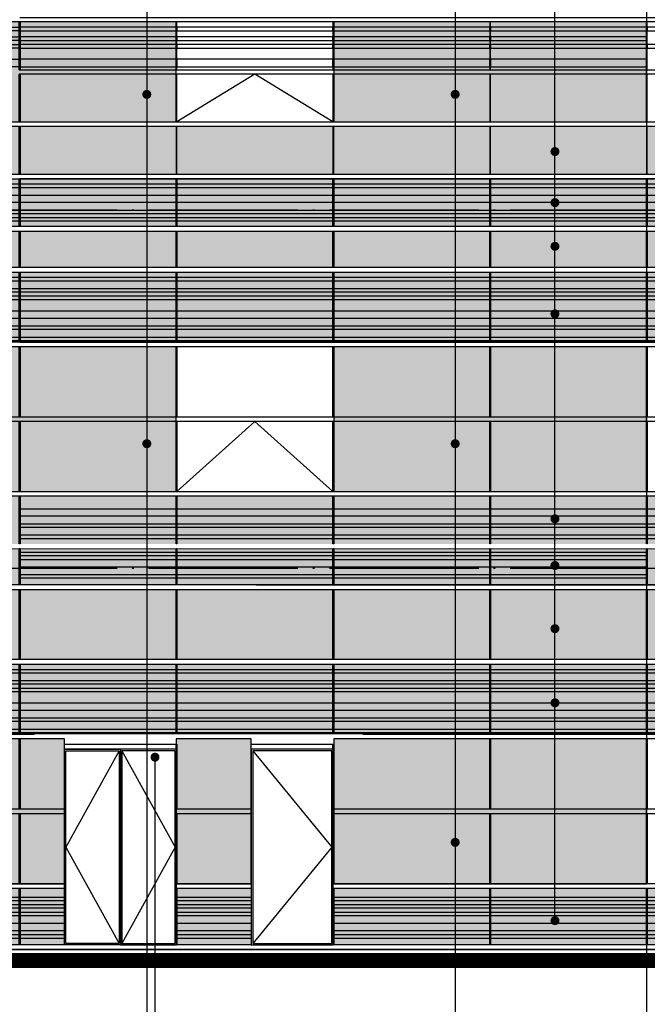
# Model space of a CAD drawing. Header units: millimetres. Extents: x 708158 to 1984082, y -168213 to -53.
# Tile 204 of 220: x 1047504 to 1055909, y -86692 to -73507. Entities that reach past the tile are written whole.
import ezdxf

# ---------------------------------------------------------------- set-up
doc = ezdxf.new("R2010")
doc.units = ezdxf.units.MM
doc.header["$LTSCALE"] = 1000
doc.set_wipeout_variables(frame=1)
doc.linetypes.add('DOTE', pattern=[2.42, 2, -0.2, 0.02, -0.2])
doc.layers.get('0').update_dxf_attribs({"color": 8})
for name, color, linetype in [('A-AXIS', 1, 'DOTE'), ('A-看线', 63, 'Continuous'), ('DIM_LEAD', 3, 'Continuous'), ('DOTE', 1, 'DOTE'), ('SPACE_HATCH', 9, 'Continuous'), ('WINDOW', 4, 'Continuous'), ('立面加粗', 5, 'Continuous'), ('立面填充线2 穿孔板', 105, 'Continuous'), ('立面窗户线', 21, 'Continuous')]:
    doc.layers.add(name, color=color, linetype=linetype)

# ---------------------------------------------------------------- blocks, each defined once
blk = doc.blocks.new('A$C646C2EE2')
at = {"layer": 'A-看线'}
for points in [[(0, -70), (2090, -70), (2090, -120), (0, -120)], [(2100, -70), (4190, -70), (4190, -120), (2100, -120)], [(4200, -70), (6290, -70), (6290, -120), (4200, -120)], [(6300, -70), (8390, -70), (8390, -120), (6300, -120)], [(0, -200), (2090, -200), (2090, -250), (0, -250)], [(2100, -200), (4190, -200), (4190, -250), (2100, -250)], [(4200, -200), (6290, -200), (6290, -250), (4200, -250)], [(6300, -200), (8390, -200), (8390, -250), (6300, -250)], [(0, -300), (2090, -300), (2090, -350), (0, -350)], [(2100, -300), (4190, -300), (4190, -350), (2100, -350)], [(4200, -300), (6290, -300), (6290, -350), (4200, -350)], [(6300, -300), (8390, -300), (8390, -350), (6300, -350)], [(0, -500), (2090, -500), (2090, -600), (0, -600)], [(2100, -500), (4190, -500), (4190, -600), (2100, -600)], [(4200, -500), (6290, -500), (6290, -600), (4200, -600)], [(6300, -500), (8390, -500), (8390, -600), (6300, -600)]]:
    blk.add_lwpolyline(points, close=True, dxfattribs=at)
at = {"layer": 'WINDOW'}
for points in [[(2090, 0), (2100, 0), (2100, -640), (2090, -640)], [(4190, 0), (4200, 0), (4200, -640), (4190, -640)], [(6290, 0), (6300, 0), (6300, -640), (6290, -640)], [(8390, 0), (8400, 0), (8400, -640), (8390, -640)]]:
    blk.add_lwpolyline(points, close=True, dxfattribs=at)
blk = doc.blocks.new('A$C77A43BB9')
at = {"layer": '立面填充线2 穿孔板'}
blk.add_hatch(color=256, dxfattribs=at).paths.add_polyline_path([(26078, -3080), (11705, -3080), (11705, -3720), (26078, -3720)])
at = {"layer": 'A-看线'}
for points in [[(23398, -1750), (22788, -1750), (22788, -1800), (23398, -1800)], [(23398, -1980), (22788, -1980), (22788, -2030), (23398, -2030)], [(26078, -3080), (11705, -3080), (11705, -3720), (26078, -3720)], [(26078, -3080), (14388, -3080), (14388, -3720), (26078, -3720)]]:
    blk.add_lwpolyline(points, close=True, dxfattribs=at)
at = {"layer": 'WINDOW'}
for points in [[(22788, -1680), (22778, -1680), (22778, -2320), (22788, -2320)], [(14378, -2380), (14388, -2380), (14388, -3020), (14378, -3020)], [(14388, -2380), (14378, -2380), (14378, -3020), (14388, -3020)], [(16488, -2380), (16478, -2380), (16478, -3020), (16488, -3020)], [(18588, -2380), (18578, -2380), (18578, -3020), (18588, -3020)], [(20688, -2380), (20678, -2380), (20678, -3020), (20688, -3020)], [(22788, -2380), (22778, -2380), (22778, -3020), (22788, -3020)], [(14378, -3080), (14388, -3080), (14388, -3720), (14378, -3720)], [(14388, -3080), (14378, -3080), (14378, -3720), (14388, -3720)], [(16488, -3080), (16478, -3080), (16478, -3720), (16488, -3720)], [(18588, -3080), (18578, -3080), (18578, -3720), (18588, -3720)], [(20688, -3080), (20678, -3080), (20678, -3720), (20688, -3720)], [(22788, -3080), (22778, -3080), (22778, -3720), (22788, -3720)]]:
    blk.add_lwpolyline(points, close=True, dxfattribs=at)
blk.add_lwpolyline([(18578, -3020), (17533, -2380), (16488, -3020)], dxfattribs=at)
at = {"layer": '立面窗户线'}
for points in [[(14383, -1620), (26083, -1620), (26173, -1620), (26173, -1680), (26083, -1680), (14383, -1680)], [(14383, -2320), (26083, -2320), (26173, -2320), (26173, -2380), (26083, -2380), (14383, -2380)], [(14383, -3020), (26083, -3020), (26173, -3020), (26173, -3080), (26083, -3080), (14383, -3080)]]:
    blk.add_lwpolyline(points, dxfattribs=at)
at = {"layer": 'WINDOW'}
blk.add_blockref('A$C646C2EE2', (5988, -1680), dxfattribs=at)
at = {"layer": 'WINDOW', "xscale": -1}
blk.add_blockref('A$C646C2EE2', (22778, -1680), dxfattribs=at)
blk = doc.blocks.new('A$C48FF79B3')
at = {"layer": 'A-看线'}
for points in [[(0, -70), (2090, -70), (2090, -120), (0, -120)], [(2100, -70), (4190, -70), (4190, -120), (2100, -120)], [(4200, -70), (6290, -70), (6290, -120), (4200, -120)], [(6300, -70), (8390, -70), (8390, -120), (6300, -120)], [(0, -220), (2090, -220), (2090, -270), (0, -270)], [(2100, -220), (4190, -220), (4190, -270), (2100, -270)], [(4200, -220), (6290, -220), (6290, -270), (4200, -270)], [(6300, -220), (8390, -220), (8390, -270), (6300, -270)], [(0, -320), (2090, -320), (2090, -370), (0, -370)], [(2100, -320), (4190, -320), (4190, -370), (2100, -370)], [(4200, -320), (6290, -320), (6290, -370), (4200, -370)], [(6300, -320), (8390, -320), (8390, -370), (6300, -370)], [(0, -520), (2090, -520), (2090, -620), (0, -620)], [(2100, -520), (4190, -520), (4190, -620), (2100, -620)], [(4200, -520), (6290, -520), (6290, -620), (4200, -620)], [(6300, -520), (8390, -520), (8390, -620), (6300, -620)], [(0, -720), (2090, -720), (2090, -770), (0, -770)], [(2100, -720), (4190, -720), (4190, -770), (2100, -770)], [(4200, -720), (6290, -720), (6290, -770), (4200, -770)], [(6300, -720), (8390, -720), (8390, -770), (6300, -770)], [(0, -870), (2090, -870), (2090, -920), (0, -920)], [(2100, -870), (4190, -870), (4190, -920), (2100, -920)], [(4200, -870), (6290, -870), (6290, -920), (4200, -920)], [(6300, -870), (8390, -870), (8390, -920), (6300, -920)]]:
    blk.add_lwpolyline(points, close=True, dxfattribs=at)
at = {"layer": 'WINDOW'}
for points in [[(2090, 0), (2100, 0), (2100, -940), (2090, -940)], [(4190, 0), (4200, 0), (4200, -940), (4190, -940)], [(6290, 0), (6300, 0), (6300, -940), (6290, -940)], [(8390, 0), (8400, 0), (8400, -940), (8390, -940)]]:
    blk.add_lwpolyline(points, close=True, dxfattribs=at)
blk = doc.blocks.new('A$C0C685A8F')
at = {"layer": 'A-看线'}
for points in [[(0, -70), (2090, -70), (2090, -120), (0, -120)], [(2100, -70), (4190, -70), (4190, -120), (2100, -120)], [(4200, -70), (6290, -70), (6290, -120), (4200, -120)], [(6300, -70), (8390, -70), (8390, -120), (6300, -120)], [(0, -220), (2090, -220), (2090, -320), (0, -320)], [(2100, -220), (4190, -220), (4190, -320), (2100, -320)], [(4200, -220), (6290, -220), (6290, -320), (4200, -320)], [(6300, -220), (8390, -220), (8390, -320), (6300, -320)], [(0, -420), (2090, -420), (2090, -470), (0, -470)], [(0, -520), (2090, -520), (2090, -570), (0, -570)], [(2100, -420), (4190, -420), (4190, -470), (2100, -470)], [(2100, -520), (4190, -520), (4190, -570), (2100, -570)], [(4200, -420), (6290, -420), (6290, -470), (4200, -470)], [(4200, -520), (6290, -520), (6290, -570), (4200, -570)], [(6300, -420), (8390, -420), (8390, -470), (6300, -470)], [(6300, -520), (8390, -520), (8390, -570), (6300, -570)]]:
    blk.add_lwpolyline(points, close=True, dxfattribs=at)
at = {"layer": 'WINDOW'}
for points in [[(2090, 0), (2100, 0), (2100, -640), (2090, -640)], [(4190, 0), (4200, 0), (4200, -640), (4190, -640)], [(6290, 0), (6300, 0), (6300, -640), (6290, -640)], [(8390, 0), (8400, 0), (8400, -640), (8390, -640)]]:
    blk.add_lwpolyline(points, close=True, dxfattribs=at)
blk = doc.blocks.new('A$C86bb16c2')
at = {"layer": '立面填充线2 穿孔板'}
for points in [[(305, -30), (30028, -30), (30028, -670), (305, -670)], [(305, -730), (30038, -730), (30038, -1220), (305, -1220)], [(305, -1280), (30028, -1280), (30028, -2220), (305, -2220)], [(305, -4280), (30028, -4280), (30028, -4920), (305, -4920)]]:
    blk.add_hatch(color=256, dxfattribs=at).paths.add_polyline_path(points)
at = {"layer": 'A-看线'}
for points in [[(305, -30), (30028, -30), (30028, -670), (305, -670)], [(305, -730), (30038, -730), (30038, -1220), (305, -1220)], [(305, -1280), (30028, -1280), (30028, -2220), (305, -2220)], [(12005, -4450), (14095, -4450), (14095, -4550), (12005, -4550)], [(14105, -4450), (16195, -4450), (16195, -4550), (14105, -4550)], [(16205, -4450), (18295, -4450), (18295, -4550), (16205, -4550)], [(18305, -4450), (20395, -4450), (20395, -4550), (18305, -4550)], [(20405, -4450), (22495, -4450), (22495, -4550), (20405, -4550)], [(12005, -4650), (14095, -4650), (14095, -4700), (12005, -4700)], [(12005, -4650), (14095, -4650), (14095, -4700), (12005, -4700)], [(14105, -4650), (16195, -4650), (16195, -4700), (14105, -4700)], [(14105, -4650), (16195, -4650), (16195, -4700), (14105, -4700)], [(16205, -4650), (18295, -4650), (18295, -4700), (16205, -4700)], [(16205, -4650), (18295, -4650), (18295, -4700), (16205, -4700)], [(18305, -4650), (20395, -4650), (20395, -4700), (18305, -4700)], [(18305, -4650), (20395, -4650), (20395, -4700), (18305, -4700)], [(20405, -4650), (22495, -4650), (22495, -4700), (20405, -4700)], [(20405, -4650), (22495, -4650), (22495, -4700), (20405, -4700)], [(12005, -4800), (14095, -4800), (14095, -4850), (12005, -4850)], [(14105, -4800), (16195, -4800), (16195, -4850), (14105, -4850)], [(16205, -4800), (18295, -4800), (18295, -4850), (16205, -4850)], [(18305, -4800), (20395, -4800), (20395, -4850), (18305, -4850)], [(20405, -4800), (22495, -4800), (22495, -4850), (20405, -4850)]]:
    blk.add_lwpolyline(points, close=True, dxfattribs=at)
at = {"layer": 'WINDOW'}
for points in [[(11995, -730), (12005, -730), (12005, -1220), (11995, -1220)], [(14095, -730), (14105, -730), (14105, -1220), (14095, -1220)], [(16195, -730), (16205, -730), (16205, -1220), (16195, -1220)], [(18295, -730), (18305, -730), (18305, -1220), (18295, -1220)], [(20395, -730), (20405, -730), (20405, -1220), (20395, -1220)], [(11995, -2280), (12005, -2280), (12005, -3220), (11995, -3220)], [(14095, -2280), (14105, -2280), (14105, -3220), (14095, -3220)], [(16195, -2280), (16205, -2280), (16205, -3220), (16195, -3220)], [(18295, -2280), (18305, -2280), (18305, -3220), (18295, -3220)], [(20395, -2280), (20405, -2280), (20405, -3220), (20395, -3220)], [(11995, -3280), (12005, -3280), (12005, -4220), (11995, -4220)], [(14095, -3280), (14105, -3280), (14105, -4220), (14095, -4220)], [(16195, -3280), (16205, -3280), (16205, -4220), (16195, -4220)], [(18295, -3280), (18305, -3280), (18305, -4220), (18295, -4220)], [(20395, -3280), (20405, -3280), (20405, -4220), (20395, -4220)], [(11995, -4280), (12005, -4280), (12005, -4920), (11995, -4920)], [(14095, -4280), (14105, -4280), (14105, -4920), (14095, -4920)], [(16195, -4280), (16205, -4280), (16205, -4920), (16195, -4920)], [(18295, -4280), (18305, -4280), (18305, -4920), (18295, -4920)], [(20395, -4280), (20405, -4280), (20405, -4920), (20395, -4920)]]:
    blk.add_lwpolyline(points, close=True, dxfattribs=at)
blk.add_lwpolyline([(14105, -4220), (15150, -3280), (16195, -4220)], dxfattribs=at)
at = {"layer": '立面窗户线'}
for points in [[(12000, 30), (27350, 30), (27380, 30), (27650, 0), (27650, -30), (27350, -30), (12000, -30)], [(12000, -2220), (27350, -2220), (27440, -2220), (27440, -2280), (27350, -2280), (12000, -2280)]]:
    blk.add_lwpolyline(points, dxfattribs=at)
for points in [[(12000, -730), (27350, -730), (27650, -730), (27650, -700), (27380, -670), (27350, -670), (12000, -670), (300, -670), (270, -670), (0, -700), (0, -730), (300, -730)], [(12000, -1280), (27350, -1280), (27440, -1280), (27440, -1220), (27345, -1220), (12000, -1220), (1712, -1220), (210, -1220), (210, -1280), (1712, -1280)], [(12000, -3280), (300, -3280), (0, -3280), (0, -3250), (270, -3220), (300, -3220), (12000, -3220), (27350, -3220), (27380, -3220), (27650, -3250), (27650, -3280), (27350, -3280)], [(12000, -4280), (300, -4280), (0, -4280), (0, -4250), (270, -4220), (300, -4220), (12000, -4220), (27350, -4220), (27380, -4220), (27650, -4250), (27650, -4280), (27350, -4280)]]:
    blk.add_lwpolyline(points, close=True, dxfattribs=at)
at = {"layer": 'WINDOW'}
for name, p in [('A$C0C685A8F', (9905, -30)), ('A$C0C685A8F', (18305, -30)), ('A$C48FF79B3', (9905, -1280)), ('A$C48FF79B3', (18305, -1280))]:
    blk.add_blockref(name, p, dxfattribs=at)
blk = doc.blocks.new('A$C354F61B6')
at = {"layer": 'A-看线'}
for points in [[(0, 0), (2090, 0), (2090, -50), (0, -50)], [(2100, 0), (4190, 0), (4190, -50), (2100, -50)], [(4200, 0), (6290, 0), (6290, -50), (4200, -50)], [(6300, 0), (8390, 0), (8390, -50), (6300, -50)], [(0, -100), (2090, -100), (2090, -150), (0, -150)], [(2100, -100), (4190, -100), (4190, -150), (2100, -150)], [(4200, -100), (6290, -100), (6290, -150), (4200, -150)], [(6300, -100), (8390, -100), (8390, -150), (6300, -150)], [(0, -200), (2090, -200), (2090, -250), (0, -250)], [(2100, -200), (4190, -200), (4190, -250), (2100, -250)], [(4200, -200), (6290, -200), (6290, -250), (4200, -250)], [(6300, -200), (8390, -200), (8390, -250), (6300, -250)], [(0, -350), (2090, -350), (2090, -450), (0, -450)], [(2100, -350), (4190, -350), (4190, -450), (2100, -450)], [(4200, -350), (6290, -350), (6290, -450), (4200, -450)], [(6300, -350), (8390, -350), (8390, -450), (6300, -450)], [(0, -500), (2090, -500), (2090, -555), (0, -555)], [(2100, -500), (4190, -500), (4190, -555), (2100, -555)], [(4200, -500), (6290, -500), (6290, -555), (4200, -555)], [(6300, -500), (8390, -500), (8390, -555), (6300, -555)]]:
    blk.add_lwpolyline(points, close=True, dxfattribs=at)
at = {"layer": 'WINDOW'}
for points in [[(2090, 120), (2100, 120), (2100, -640), (2090, -640)], [(4190, 120), (4200, 120), (4200, -640), (4190, -640)], [(6290, 120), (6300, 120), (6300, -640), (6290, -640)], [(8390, 120), (8400, 120), (8400, -640), (8390, -640)]]:
    blk.add_lwpolyline(points, close=True, dxfattribs=at)
blk = doc.blocks.new('A$Cdec22d5f')
at = {"layer": '立面填充线2 穿孔板'}
for points in [[(5, 0), (29728, -5), (29728, -495), (5, -490)], [(-5, -550), (29728, -550), (29728, -1490), (-5, -1490)], [(5, -1550), (29728, -1550), (29728, -2490), (5, -2490)], [(5, -4550), (29728, -4550), (29728, -5310), (5, -5310)]]:
    blk.add_hatch(color=256, dxfattribs=at).paths.add_polyline_path(points)
blk.add_line((14800, -2910), (14800, -2910))
at = {"layer": 'A-看线'}
for points in [[(5, 0), (29728, -5), (29728, -495), (5, -490)], [(11705, -50), (13795, -50), (13795, -100), (11705, -100)], [(13805, -50), (15895, -50), (15895, -100), (13805, -100)], [(15905, -50), (17995, -50), (17995, -100), (15905, -100)], [(18005, -50), (20095, -50), (20095, -100), (18005, -100)], [(11705, -150), (13795, -150), (13795, -250), (11705, -250)], [(13805, -150), (15895, -150), (15895, -250), (13805, -250)], [(15905, -150), (17995, -150), (17995, -250), (15905, -250)], [(18005, -150), (20095, -150), (20095, -250), (18005, -250)], [(11705, -350), (13795, -350), (13795, -400), (11705, -400)], [(13805, -350), (15895, -350), (15895, -400), (13805, -400)], [(15905, -350), (17995, -350), (17995, -400), (15905, -400)], [(18005, -350), (20095, -350), (20095, -400), (18005, -400)], [(5, -1550), (29728, -1550), (29728, -2490), (5, -2490)]]:
    blk.add_lwpolyline(points, close=True, dxfattribs=at)
at = {"layer": 'WINDOW'}
for points in [[(11695, 0), (11705, 0), (11705, -490), (11695, -490)], [(13795, 0), (13805, 0), (13805, -490), (13795, -490)], [(15895, 0), (15905, 0), (15905, -490), (15895, -490)], [(17995, 0), (18005, 0), (18005, -490), (17995, -490)], [(20095, 0), (20105, 0), (20105, -490), (20095, -490)], [(11695, -550), (11705, -550), (11705, -1490), (11695, -1490)], [(13795, -550), (13805, -550), (13805, -1490), (13795, -1490)], [(15895, -550), (15905, -550), (15905, -1490), (15895, -1490)], [(17995, -550), (18005, -550), (18005, -1490), (17995, -1490)], [(17995, -550), (18005, -550), (18005, -1490), (17995, -1490)], [(20095, -550), (20105, -550), (20105, -1490), (20095, -1490)], [(17995, -1550), (18005, -1550), (18005, -2490), (17995, -2490)], [(11695, -2550), (11705, -2550), (11705, -3490), (11695, -3490)], [(13795, -2550), (13805, -2550), (13805, -3490), (13795, -3490)], [(15895, -2550), (15905, -2550), (15905, -3490), (15895, -3490)], [(17995, -2550), (18005, -2550), (18005, -3490), (17995, -3490)], [(20095, -2550), (20105, -2550), (20105, -3490), (20095, -3490)], [(11695, -3550), (11705, -3550), (11705, -4490), (11695, -4490)], [(13795, -3550), (13805, -3550), (13805, -4490), (13795, -4490)], [(15890, -3550), (15900, -3550), (15900, -4490), (15890, -4490)], [(15895, -3550), (15905, -3550), (15905, -4490), (15895, -4490)], [(17995, -3550), (18005, -3550), (18005, -4490), (17995, -4490)], [(20095, -3550), (20105, -3550), (20105, -4490), (20095, -4490)]]:
    blk.add_lwpolyline(points, close=True, dxfattribs=at)
at = {"layer": '立面窗户线'}
for points in [[(11700, -550), (27050, -550), (27350, -550), (27350, -520), (27080, -490), (27050, -490), (11700, -490), (0, -490), (-30, -490), (-300, -520), (-300, -550), (0, -550), (11700, -550)], [(11700, -1550), (27050, -1550), (27350, -1550), (27350, -1520), (27080, -1490), (27050, -1490), (11700, -1490), (0, -1490), (-30, -1490), (-300, -1520), (-300, -1550), (0, -1550), (11700, -1550)], [(11700, -2550), (0, -2550), (-90, -2550), (-90, -2490), (0, -2490), (11700, -2490), (27050, -2490), (27140, -2490), (27140, -2550), (27050, -2550), (11700, -2550)], [(11700, -3550), (27050, -3550), (27350, -3550), (27350, -3520), (27080, -3490), (27050, -3490), (11700, -3490), (0, -3490), (-30, -3490), (-300, -3520), (-300, -3550), (0, -3550), (11700, -3550)], [(11700, -4550), (27050, -4550), (27350, -4550), (27350, -4520), (27080, -4490), (27050, -4490), (11700, -4490), (0, -4490), (-30, -4490), (-300, -4520), (-300, -4550), (0, -4550), (11700, -4550)]]:
    blk.add_lwpolyline(points, dxfattribs=at)
for points in [[(11700, -5370), (27050, -5370), (27350, -5370), (27350, -5340), (27080, -5310), (27050, -5310), (11700, -5310), (0, -5310), (-30, -5310), (-300, -5340), (-300, -5370), (0, -5370)], [(30033, -5370), (-300, -5370), (-300, -5520), (30033, -5520)]]:
    blk.add_lwpolyline(points, close=True, dxfattribs=at)
at = {"layer": 'A-看线'}
for p in [(9605, -4670), (18005, -4670)]:
    blk.add_blockref('A$C354F61B6', p, dxfattribs=at)
at = {"layer": 'WINDOW'}
for p in [(9605, -1550), (18005, -1550)]:
    blk.add_blockref('A$C48FF79B3', p, dxfattribs=at)
blk = doc.blocks.new('A$C7fb874a0')
at = {"layer": 'SPACE_HATCH'}
h = blk.add_hatch(color=256, dxfattribs=at)
h.dxf.hatch_style = 1
h.paths.add_polyline_path([(0, 0), (4190, 0), (4190, -1340), (0, -1340)])
h = blk.add_hatch(color=256, dxfattribs=at)
h.dxf.hatch_style = 1
h.paths.add_polyline_path([(6300, 0), (16790, 0), (16790, -1340), (6300, -1340)])
for points in [[(0, 0), (4190, 0), (4190, -1340), (0, -1340)], [(6300, 0), (16790, 0), (16790, -1340), (6300, -1340)]]:
    blk.add_lwpolyline(points, close=True, dxfattribs=at)
blk = doc.blocks.new('A$C3ac26513')
at = {"layer": 'SPACE_HATCH'}
h = blk.add_hatch(color=256, dxfattribs=at)
h.dxf.hatch_style = 1
h.paths.add_polyline_path([(-2100, -8550), (2090, -8550), (2090, -10490), (-2100, -10490)])
h = blk.add_hatch(color=256, dxfattribs=at)
h.dxf.hatch_style = 1
h.paths.add_polyline_path([(4200, -8550), (14690, -8550), (14690, -10490), (4200, -10490)])
for points in [[(-2100, -8550), (2090, -8550), (2090, -10490), (-2100, -10490)], [(4200, -8550), (14690, -8550), (14690, -10490), (4200, -10490)]]:
    blk.add_lwpolyline(points, close=True, dxfattribs=at)
blk.add_blockref('A$C7fb874a0', (-2100, -4200), dxfattribs=at)
blk = doc.blocks.new('A$Cee27e7e6')
for points in [[(0, 0), (4400, 0), (4400, -130), (0, -130)], [(395, -200), (1495, -200), (1495, -2820), (395, -2820)], [(2495, -200), (3995, -200), (3995, -2820), (2495, -2820)]]:
    blk.add_wipeout(points).dxf.layer = 'WINDOW'
for p, q in [((395, -200), (1495, -200)), ((1495, -200), (1495, -200)), ((2495, -200), (3995, -200)), ((3245, -200), (3245, -200))]:
    blk.add_line(p, q)
at = {"layer": 'WINDOW'}
for points in [[(395, -200), (1495, -200), (1495, -130), (395, -130)], [(2495, -200), (3995, -200), (3995, -130), (2495, -130)], [(395, -200), (1495, -200), (1495, -2820), (395, -2820)], [(415, -220), (1475, -220), (1475, -2800), (415, -2800)], [(2495, -200), (3245, -200), (3245, -2820), (2495, -2820)], [(2515, -220), (3225, -220), (3225, -2800), (2515, -2800)], [(3995, -200), (3245, -200), (3245, -2820), (3995, -2820)], [(3975, -220), (3265, -220), (3265, -2800), (3975, -2800)]]:
    blk.add_lwpolyline(points, close=True, dxfattribs=at)
for points in [[(1475, -220), (415, -1510), (1475, -2800)], [(3225, -220), (2515, -1510), (3225, -2800)], [(3265, -220), (3975, -1510), (3265, -2800)]]:
    blk.add_lwpolyline(points, dxfattribs=at)

msp = doc.modelspace()

# ---------------------------------------------------------------- linework, layer by layer
at = {"layer": 'A-AXIS'}
for p, q in [((1070590.5, -76056.7), (1028603.6, -76056.7)), ((1070590.5, -80856.7), (1028603.6, -80856.7)), ((1070590.5, -85956.7), (1028603.6, -85956.7)), ((1070590.5, -86106.7), (1028603.6, -86106.7))]:
    msp.add_line(p, q, dxfattribs=at)
at = {"layer": 'DIM_LEAD'}
for p, q in [((1054671.9, -85572.3), (1054671.9, -32009.6)), ((1054671.9, -75272.7), (1054671.9, -32009.6)), ((1054671.9, -75956.7), (1054671.9, -32009.6)), ((1054671.9, -76541.1), (1054671.9, -32009.6)), ((1054671.9, -77445.4), (1054671.9, -32009.6)), ((1054671.9, -80190.3), (1054671.9, -32009.6)), ((1054671.9, -80816.1), (1054671.9, -32009.6)), ((1054671.9, -81661.8), (1054671.9, -32009.6)), ((1054671.9, -82654.6), (1054671.9, -32009.6)), ((1054671.9, -85572.3), (1054671.9, -32009.6)), ((1053335.7, -44836.7), (1053335.7, -95627.2)), ((1053335.7, -49036.7), (1053335.7, -95627.2)), ((1053335.7, -53236.7), (1053335.7, -95627.2)), ((1053335.7, -57436.7), (1053335.7, -95627.2)), ((1053335.7, -61636.7), (1053335.7, -95627.2)), ((1053335.7, -66083.4), (1053335.7, -95627.2)), ((1053335.7, -69336.7), (1053335.7, -95627.2)), ((1053335.7, -70321.9), (1053335.7, -95627.2)), ((1053335.7, -74506.9), (1053335.7, -95627.2)), ((1053335.7, -79185), (1053335.7, -95627.2)), ((1053335.7, -84523.4), (1053335.7, -95627.2))]:
    msp.add_line(p, q, dxfattribs=at)
at = {"layer": 'DIM_LEAD', "const_width": 60}
for points in [[(1049205.9, -74476.9, 1), (1049205.9, -74536.9, 1)], [(1053335.7, -74476.9, 1), (1053335.7, -74536.9, 1)], [(1054671.9, -75302.7, 1), (1054671.9, -75242.7, 1)], [(1054671.9, -75986.7, 1), (1054671.9, -75926.7, 1)], [(1054671.9, -76571.1, 1), (1054671.9, -76511.1, 1)], [(1054671.9, -77475.4, 1), (1054671.9, -77415.4, 1)], [(1049205.9, -79155, 1), (1049205.9, -79215, 1)], [(1049205.9, -79155, 1), (1049205.9, -79215, 1)], [(1053335.7, -79155, 1), (1053335.7, -79215, 1)], [(1054671.9, -80220.3, 1), (1054671.9, -80160.3, 1)], [(1054671.9, -80846.1, 1), (1054671.9, -80786.1, 1)], [(1054671.9, -81691.8, 1), (1054671.9, -81631.8, 1)], [(1054671.9, -82684.6, 1), (1054671.9, -82624.6, 1)], [(1053335.7, -84493.4, 1), (1053335.7, -84553.4, 1)], [(1054671.9, -85602.3, 1), (1054671.9, -85542.3, 1)], [(1054671.9, -85602.3, 1), (1054671.9, -85542.3, 1)]]:
    msp.add_lwpolyline(points, format="xyb", close=True, dxfattribs=at)
at = {"layer": 'DOTE'}
msp.add_line((1055903.6, -87432.6), (1055903.6, -34970.2), dxfattribs=at)
at = {"layer": '立面加粗', "const_width": 200}
msp.add_lwpolyline([(976204.9, -86106.7), (1076568.2, -86106.7)], dxfattribs=at)

# ---------------------------------------------------------------- block references
at = {"xscale": -1}
msp.add_blockref('A$C3ac26513', (1053798.6, -69336.7), dxfattribs=at)
for name, p in [('A$C77A43BB9', (1033120.4, -71856.7)), ('A$C86bb16c2', (1035503.6, -75606.7)), ('A$Cdec22d5f', (1035803.6, -80586.7))]:
    msp.add_blockref(name, p)

# ---------------------------------------------------------------- next in the draw order: block references
at = {"layer": 'WINDOW', "xscale": -1}
msp.add_blockref('A$Cee27e7e6', (1052098.6, -83076.7), dxfattribs=at)

# ---------------------------------------------------------------- next in the draw order: hatches: boundary and pattern name
at = {"layer": 'SPACE_HATCH'}
h = msp.add_hatch(color=256, dxfattribs=at)
h.dxf.hatch_style = 1
h.paths.add_polyline_path([(1048103.6, -83136.7), (1039108.6, -83136.7), (1039108.6, -85076.7), (1048103.6, -85076.7)])
h = msp.add_hatch(color=256, dxfattribs=at)
h.dxf.hatch_style = 1
h.paths.add_polyline_path([(1050603.6, -83136.7), (1049598.6, -83136.7), (1049598.6, -85076.7), (1050603.6, -85076.7)])
h = msp.add_hatch(color=256, dxfattribs=at)
h.dxf.hatch_style = 1
h.paths.add_polyline_path([(1055898.6, -83136.7), (1051708.6, -83136.7), (1051708.6, -85076.7), (1055898.6, -85076.7)])

# ---------------------------------------------------------------- next in the draw order: linework, layer by layer
at = {"layer": 'DIM_LEAD'}
for p in [(1049205.9, -44836.7), (1049205.9, -49036.7), (1049205.9, -53236.7), (1049205.9, -57436.7), (1049205.9, -61636.7), (1049205.9, -66083.4), (1049205.9, -69336.7), (1049205.9, -70321.9), (1049205.9, -74506.9), (1049205.9, -79185), (1049205.9, -79185)]:
    msp.add_line(p, (1049205.9, -95627.2), dxfattribs=at)
at = {"layer": 'DIM_LEAD', "const_width": 60}
msp.add_lwpolyline([(1049315.9, -83412.7, 1), (1049315.9, -83352.7, 1)], format="xyb", close=True, dxfattribs=at)
at = {"layer": 'DIM_LEAD'}
msp.add_lwpolyline([(1054844.1, -93529.1), (1049315.9, -93529.1), (1049315.9, -83382.7)], dxfattribs=at)
at = {"layer": 'SPACE_HATCH'}
for points in [[(1048103.6, -83136.7), (1039108.6, -83136.7), (1039108.6, -85076.7), (1048103.6, -85076.7)], [(1050603.6, -83136.7), (1049598.6, -83136.7), (1049598.6, -85076.7), (1050603.6, -85076.7)], [(1055898.6, -83136.7), (1051708.6, -83136.7), (1051708.6, -85076.7), (1055898.6, -85076.7)]]:
    msp.add_lwpolyline(points, close=True, dxfattribs=at)

doc.saveas('drawing.dxf')
